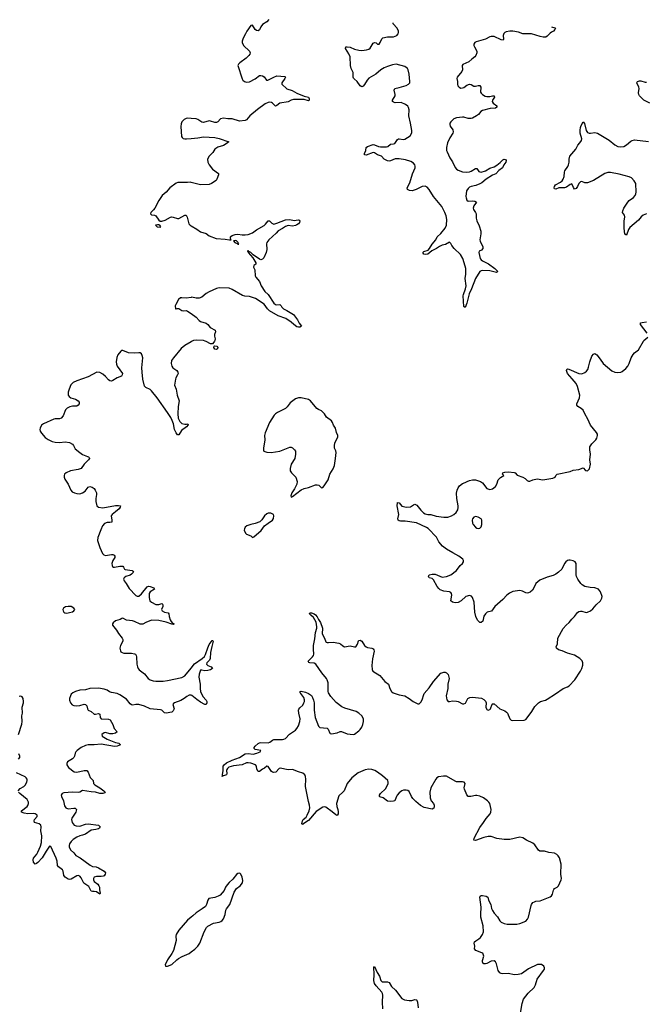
# Model space of a CAD drawing. Header units: inches. Extents: x 1552086 to 1694788, y 812325 to 917226.
# Tile 108 of 109: x 1677616 to 1686312, y 900781 to 914469. Entities that reach past the tile are written whole.
import ezdxf

# ---------------------------------------------------------------- set-up
doc = ezdxf.new("R2010")
doc.units = ezdxf.units.IN
doc.header["$MEASUREMENT"] = 0
for name, color, linetype in [('B6970', 7, 'Continuous'), ('B6971', 7, 'Continuous'), ('B6980', 7, 'Continuous'), ('B6981', 7, 'Continuous')]:
    doc.layers.add(name, color=color, linetype=linetype)

msp = doc.modelspace()

# ---------------------------------------------------------------- linework, layer by layer
at = {"layer": 'B6970', "color": 6}
for points, elevation in [([(1680000, 909991), (1679910, 909938), (1679862, 909898), (1679752, 909768), (1679728, 909730), (1679722, 909690), (1679729, 909650), (1679744, 909630), (1679800, 909590), (1679816, 909570), (1679817, 909550), (1679810, 909530), (1679786, 909490), (1679780, 909470), (1679768, 909390), (1679790, 909330), (1679805, 909250), (1679833, 909170), (1679819, 909090), (1679815, 908990), (1679821, 908930), (1679842, 908882), (1679870, 908855), (1679910, 908845), (1679935, 908845), (1679951, 908850), (1679956, 908836), (1679934, 908810), (1679863, 908757), (1679830, 908697), (1679810, 908699), (1679790, 908726), (1679770, 908772), (1679755, 908850), (1679737, 908897), (1679717, 908937), (1679670, 909007), (1679525, 909210), (1679448, 909308), (1679428, 909328), (1679370, 909356), (1679350, 909376), (1679329, 909470), (1679317, 909570), (1679316, 909630), (1679326, 909766), (1679320, 909800), (1679310, 909822), (1679290, 909836), (1679270, 909838), (1679210, 909832), (1679130, 909837), (1679050, 909872), (1679030, 909868), (1679020, 909860), (1678982, 909810), (1678967, 909773), (1678958, 909710), (1678961, 909681), (1678972, 909652), (1679045, 909550), (1679042, 909530), (1679029, 909511), (1678970, 909489), (1678910, 909452), (1678890, 909445), (1678870, 909446), (1678850, 909460), (1678809, 909510), (1678770, 909543), (1678730, 909564), (1678690, 909568), (1678570, 909503), (1678412, 909450), (1678357, 909423), (1678329, 909391), (1678303, 909330), (1678292, 909290), (1678292, 909250), (1678302, 909230), (1678328, 909210), (1678390, 909192), (1678427, 909170), (1678442, 909150), (1678442, 909130), (1678430, 909109), (1678410, 909094), (1678350, 909096), (1678313, 909087), (1678278, 909070), (1678255, 909045), (1678220, 908960), (1678192, 908928), (1678170, 908919), (1678110, 908920), (1678090, 908915), (1677948, 908852), (1677919, 908830), (1677899, 908790), (1677897, 908770), (1677902, 908750), (1677920, 908720), (1677970, 908662), (1678011, 908631), (1678067, 908607), (1678110, 908595), (1678170, 908592), (1678250, 908601), (1678310, 908590), (1678349, 908569), (1678365, 908550), (1678385, 908505), (1678450, 908450), (1678490, 908424), (1678558, 908398), (1678574, 908390), (1678580, 908380), (1678586, 908370), (1678573, 908350), (1678513, 908290), (1678469, 908231), (1678430, 908214), (1678324, 908196), (1678264, 908170), (1678239, 908150), (1678232, 908130), (1678234, 908110), (1678243, 908083), (1678288, 908010), (1678327, 907927), (1678346, 907906), (1678376, 907890), (1678410, 907881), (1678450, 907878), (1678490, 907889), (1678527, 907913), (1678570, 907969), (1678590, 907977), (1678625, 907970), (1678650, 907952), (1678667, 907930), (1678682, 907890), (1678685, 907870), (1678673, 907810), (1678674, 907770), (1678690, 907710), (1678710, 907690), (1678770, 907681), (1678950, 907715), (1678990, 907716), (1679018, 907710), (1679013, 907690), (1678997, 907670), (1678950, 907626), (1678901, 907590), (1678886, 907570), (1678898, 907510), (1678895, 907485), (1678870, 907479), (1678830, 907479), (1678795, 907465), (1678766, 907430), (1678742, 907378), (1678704, 907270), (1678699, 907230), (1678732, 907130), (1678767, 907047), (1678787, 907027), (1678810, 907020), (1678890, 907034), (1678910, 907034), (1678930, 907023), (1678940, 907010), (1678938, 906990), (1678910, 906950), (1678899, 906910), (1678902, 906882), (1678908, 906868), (1678920, 906860), (1678936, 906856), (1679010, 906871), (1679050, 906871), (1679060, 906860), (1679071, 906831), (1679084, 906824), (1679181, 906810), (1679190, 906804), (1679197, 906790), (1679170, 906761), (1679150, 906748), (1679090, 906726), (1679069, 906710), (1679060, 906690), (1679067, 906670), (1679097, 906630), (1679139, 906559), (1679230, 906465), (1679250, 906453), (1679270, 906454), (1679310, 906486), (1679390, 906585), (1679407, 906593), (1679431, 906591), (1679479, 906570), (1679488, 906550), (1679430, 906513), (1679418, 906490), (1679415, 906435), (1679426, 906390), (1679450, 906370), (1679510, 906341), (1679550, 906339), (1679590, 906351), (1679602, 906342), (1679608, 906330), (1679605, 906310), (1679589, 906270), (1679598, 906250), (1679630, 906231), (1679681, 906221), (1679689, 906209), (1679692, 906170), (1679706, 906126), (1679721, 906101), (1679741, 906081), (1679763, 906070), (1679750, 906061), (1679730, 906064), (1679654, 906094), (1679550, 906118), (1679450, 906119), (1679370, 906089), (1679330, 906066), (1679290, 906064), (1679210, 906102), (1679185, 906110), (1679102, 906122), (1679050, 906148), (1679034, 906146), (1679011, 906130), (1678949, 906111), (1678917, 906083), (1678908, 906070), (1678908, 906050), (1678962, 905982), (1678990, 905935), (1679040, 905870), (1679050, 905850), (1679049, 905830), (1679019, 905770), (1679007, 905730), (1679015, 905695), (1679023, 905683), (1679039, 905670), (1679063, 905663), (1679170, 905662), (1679210, 905655), (1679227, 905647), (1679237, 905630), (1679240, 905610), (1679242, 905510), (1679252, 905470), (1679263, 905450), (1679279, 905430), (1679350, 905375), (1679403, 905310), (1679428, 905290), (1679470, 905276), (1679510, 905271), (1679612, 905272), (1679670, 905281), (1679870, 905326), (1679910, 905346), (1680000, 905454)], 800), ([(1680000, 905077), (1679990, 905080), (1679970, 905078), (1679938, 905062), (1679900, 905030), (1679857, 905003), (1679768, 904972), (1679756, 904964), (1679747, 904950), (1679765, 904890), (1679750, 904859), (1679730, 904842), (1679650, 904828), (1679630, 904834), (1679590, 904868), (1679574, 904874), (1679430, 904889), (1679350, 904924), (1679270, 904947), (1679230, 904948), (1679190, 904941), (1679170, 904943), (1679150, 904957), (1679102, 905022), (1679010, 905083), (1678970, 905100), (1678890, 905116), (1678866, 905126), (1678830, 905150), (1678790, 905163), (1678710, 905176), (1678590, 905173), (1678530, 905152), (1678450, 905148), (1678392, 905130), (1678354, 905110), (1678333, 905090), (1678320, 905070), (1678308, 905030), (1678309, 905010), (1678323, 904970), (1678345, 904945), (1678370, 904935), (1678410, 904931), (1678450, 904935), (1678510, 904951), (1678530, 904947), (1678547, 904930), (1678557, 904890), (1678570, 904870), (1678610, 904850), (1678650, 904813), (1678670, 904812), (1678710, 904823), (1678730, 904812), (1678735, 904770), (1678748, 904748), (1678850, 904744), (1678874, 904734), (1678911, 904670), (1678930, 904617), (1678971, 904570), (1678950, 904550), (1678910, 904541), (1678870, 904543), (1678810, 904557), (1678790, 904554), (1678760, 904530), (1678764, 904510), (1678830, 904465), (1678950, 904420), (1678993, 904410), (1679018, 904390), (1678971, 904369), (1678935, 904365), (1678750, 904396), (1678650, 904387), (1678570, 904388), (1678530, 904379), (1678470, 904350), (1678414, 904310), (1678398, 904290), (1678388, 904270), (1678378, 904230), (1678368, 904210), (1678348, 904192), (1678279, 904150), (1678270, 904130), (1678270, 904110), (1678293, 904073), (1678373, 904013), (1678410, 904008), (1678510, 904030), (1678550, 904029), (1678569, 904009), (1678596, 903936), (1678636, 903890), (1678644, 903850), (1678660, 903830), (1678728, 903790), (1678784, 903750), (1678804, 903730), (1678798, 903722), (1678774, 903710), (1678731, 903709), (1678670, 903732), (1678610, 903734), (1678550, 903746), (1678490, 903751), (1678450, 903730), (1678430, 903724), (1678350, 903730), (1678230, 903720), (1678205, 903710), (1678193, 903690), (1678196, 903670), (1678224, 903610), (1678240, 903540), (1678258, 903510), (1678290, 903496), (1678369, 903509), (1678388, 903508), (1678406, 903490), (1678397, 903450), (1678341, 903370), (1678337, 903350), (1678346, 903310), (1678373, 903273), (1678400, 903260), (1678450, 903259), (1678530, 903287), (1678570, 903291), (1678710, 903270), (1678736, 903250), (1678724, 903230), (1678710, 903222), (1678675, 903210), (1678610, 903201), (1678530, 903145), (1678490, 903130), (1678450, 903123), (1678410, 903105), (1678359, 903070), (1678330, 903043), (1678308, 903012), (1678302, 902990), (1678303, 902970), (1678322, 902930), (1678367, 902887), (1678397, 902850), (1678456, 902816), (1678595, 902715), (1678630, 902698), (1678680, 902690), (1678710, 902678), (1678791, 902631), (1678807, 902610), (1678805, 902590), (1678790, 902568), (1678778, 902562), (1678750, 902557), (1678682, 902558), (1678653, 902547), (1678641, 902530), (1678641, 902510), (1678652, 902490), (1678701, 902450), (1678717, 902430), (1678724, 902410), (1678725, 902370), (1678733, 902327), (1678730, 902310), (1678682, 902342), (1678650, 902349), (1678627, 902347), (1678610, 902355), (1678578, 902418), (1678507, 902467), (1678470, 902539), (1678450, 902564), (1678430, 902572), (1678410, 902569), (1678330, 902522), (1678310, 902517), (1678290, 902522), (1678247, 902547), (1678229, 902570), (1678218, 902630), (1678209, 902650), (1678155, 902690), (1678140, 902710), (1678136, 902770), (1678124, 902810), (1678050, 902973), (1678030, 902977), (1677984, 902910), (1677930, 902815), (1677870, 902753), (1677850, 902737), (1677830, 902731), (1677810, 902756), (1677802, 902790), (1677806, 902810), (1677852, 902868), (1677866, 902894), (1677903, 902977), (1677918, 903030), (1677924, 903124), (1677909, 903190), (1677916, 903250), (1677910, 903270), (1677887, 903290), (1677820, 903310), (1677815, 903330), (1677823, 903350), (1677858, 903390), (1677857, 903410), (1677832, 903430), (1677810, 903433), (1677730, 903427), (1677676, 903436), (1677641, 903450), (1677642, 903470), (1677718, 903530), (1677730, 903545), (1677739, 903570), (1677739, 903590), (1677719, 903630), (1677617, 903710), (1677598, 903730)], 800), ([(1677601, 904530), (1677644, 904676), (1677649, 904710), (1677647, 904790), (1677654, 904830), (1677649, 904910), (1677667, 904970), (1677669, 904990), (1677663, 905030), (1677650, 905056), (1677630, 905066), (1677610, 905062)], 800), ([(1677599, 904190), (1677619, 904210), (1677619, 904230), (1677603, 904263)], 800), ([(1677596, 903750), (1677621, 903779), (1677673, 903810), (1677692, 903828), (1677717, 903870), (1677721, 903890), (1677718, 903910), (1677707, 903930), (1677690, 903945), (1677570, 904000)], 800), ([(1680000, 901991), (1679948, 901950), (1679828, 901812), (1679789, 901750), (1679785, 901730), (1679789, 901669), (1679753, 901527), (1679733, 901487), (1679670, 901398), (1679636, 901330), (1679645, 901310), (1679670, 901309), (1679730, 901335), (1679799, 901401), (1679822, 901418), (1679874, 901446), (1679970, 901488), (1680000, 901511)], 900)]:
    msp.add_lwpolyline(points, dxfattribs=dict(at, elevation=elevation))
at = {"layer": 'B6970', "color": 6, "elevation": 800}
msp.add_lwpolyline([(1678290, 906313), (1678255, 906305), (1678223, 906290), (1678215, 906270), (1678219, 906250), (1678230, 906231), (1678242, 906222), (1678270, 906219), (1678310, 906228), (1678350, 906239), (1678369, 906250), (1678381, 906270), (1678369, 906290), (1678330, 906311)], close=True, dxfattribs=at)
at = {"layer": 'B6971', "color": 6, "elevation": 800}
for points in [[(1680000, 913097), (1679950, 913101), (1679930, 913096), (1679901, 913079), (1679872, 913048), (1679860, 913020), (1679854, 912986), (1679867, 912847), (1679875, 912830), (1679890, 912819), (1679910, 912813), (1679933, 912813), (1680000, 912819)], [(1680000, 912207), (1679990, 912210), (1679950, 912204), (1679814, 912206), (1679790, 912196), (1679702, 912130), (1679651, 912069), (1679595, 912025), (1679550, 911957), (1679493, 911847), (1679476, 911824), (1679440, 911790), (1679434, 911770), (1679450, 911756), (1679490, 911749), (1679510, 911740), (1679550, 911683), (1679570, 911670), (1679590, 911667), (1679637, 911683), (1679710, 911723), (1679727, 911727), (1679750, 911725), (1679810, 911704), (1679830, 911704), (1679910, 911753), (1679929, 911749), (1679944, 911724), (1679968, 911630), (1679985, 911610), (1680000, 911601)], [(1680000, 910608), (1679930, 910598), (1679870, 910604), (1679850, 910600), (1679823, 910577), (1679785, 910510), (1679778, 910490), (1679782, 910450), (1679790, 910447), (1679805, 910455), (1679827, 910453), (1679870, 910426), (1679890, 910423), (1679930, 910427), (1679950, 910417), (1680000, 910382)]]:
    msp.add_lwpolyline(points, dxfattribs=at)
msp.add_lwpolyline([(1679530, 911618), (1679503, 911610), (1679526, 911590), (1679570, 911586), (1679580, 911590), (1679564, 911610), (1679550, 911616)], close=True, dxfattribs=at)
at = {"layer": 'B6980', "color": 6}
for points, elevation in [([(1680014, 910000), (1680000, 909991)], 800), ([(1680323, 910000), (1680315, 909985), (1680297, 909963), (1680270, 909964), (1680210, 909995), (1680195, 910000)], 800), ([(1684573, 900630), (1684600, 900790), (1684620, 900850), (1684684, 900936), (1684767, 901013), (1684785, 901050), (1684808, 901132), (1684895, 901250), (1684909, 901270), (1684913, 901290), (1684903, 901310), (1684870, 901332), (1684836, 901336), (1684812, 901332), (1684690, 901273), (1684590, 901205), (1684547, 901193), (1684490, 901191), (1684410, 901207), (1684330, 901204), (1684310, 901207), (1684290, 901218), (1684269, 901249), (1684245, 901345), (1684230, 901373), (1684210, 901387), (1684170, 901382), (1684110, 901349), (1684090, 901343), (1684070, 901344), (1684059, 901350), (1684047, 901370), (1684049, 901390), (1684066, 901450), (1684060, 901480), (1684053, 901490), (1684038, 901498), (1683955, 901530), (1683938, 901550), (1683941, 901590), (1683934, 901630), (1683938, 901650), (1683955, 901665), (1684000, 901690), (1684022, 901710), (1684050, 901750), (1684064, 901790), (1684058, 901870), (1684026, 901990), (1684024, 902036), (1684033, 902130), (1684010, 902270), (1684016, 902284), (1684030, 902294), (1684050, 902295), (1684102, 902282), (1684122, 902270), (1684134, 902230), (1684163, 902170), (1684174, 902114), (1684186, 902086), (1684210, 902050), (1684258, 901998), (1684290, 901943), (1684310, 901921), (1684350, 901902), (1684390, 901895), (1684526, 901894), (1684570, 901904), (1684650, 901938), (1684676, 901964), (1684688, 901992), (1684726, 902154), (1684732, 902170), (1684750, 902194), (1684770, 902207), (1684790, 902214), (1684850, 902219), (1684990, 902275), (1685010, 902290), (1685023, 902310), (1685034, 902366), (1685041, 902379), (1685051, 902390), (1685089, 902411), (1685108, 902430), (1685143, 902510), (1685146, 902530), (1685139, 902590), (1685142, 902730), (1685119, 902819), (1685103, 902843), (1685083, 902863), (1685050, 902880), (1684970, 902893), (1684910, 902908), (1684848, 902908), (1684830, 902924), (1684777, 902997), (1684750, 903023), (1684662, 903062), (1684610, 903097), (1684570, 903102), (1684430, 903074), (1684350, 903071), (1684250, 903085), (1684170, 903112), (1684130, 903113), (1684070, 903101), (1683950, 903058), (1683930, 903064), (1683935, 903090), (1684010, 903239), (1684065, 903310), (1684098, 903362), (1684155, 903430), (1684166, 903450), (1684172, 903490), (1684152, 903570), (1684139, 903590), (1684117, 903610), (1684061, 903650), (1684010, 903675), (1683970, 903683), (1683950, 903683), (1683889, 903669), (1683850, 903670), (1683832, 903692), (1683798, 903770), (1683796, 903790), (1683807, 903850), (1683793, 903870), (1683770, 903875), (1683690, 903875), (1683670, 903881), (1683550, 903952), (1683506, 903954), (1683439, 903941), (1683416, 903930), (1683399, 903910), (1683330, 903792), (1683316, 903730), (1683320, 903650), (1683334, 903610), (1683366, 903570), (1683377, 903550), (1683377, 903530), (1683371, 903509), (1683350, 903493), (1683238, 903518), (1683186, 903546), (1683122, 903602), (1683083, 903643), (1683064, 903670), (1683030, 903738), (1683010, 903753), (1682990, 903759), (1682950, 903758), (1682930, 903749), (1682890, 903719), (1682863, 903690), (1682852, 903670), (1682837, 903623), (1682829, 903611), (1682814, 903606), (1682770, 903602), (1682730, 903607), (1682670, 903649), (1682624, 903664), (1682617, 903670), (1682619, 903690), (1682630, 903710), (1682702, 903778), (1682730, 903825), (1682739, 903850), (1682740, 903870), (1682733, 903890), (1682657, 903957), (1682589, 904010), (1682554, 904030), (1682510, 904044), (1682470, 904050), (1682418, 904042), (1682322, 903998), (1682233, 903930), (1682167, 903850), (1682126, 903750), (1682110, 903730), (1682050, 903680), (1682019, 903570), (1682023, 903530), (1682038, 903490), (1682045, 903455), (1682042, 903430), (1682030, 903407), (1682010, 903413), (1681958, 903458), (1681870, 903520), (1681850, 903525), (1681830, 903523), (1681738, 903462), (1681630, 903335), (1681554, 903286), (1681550, 903280), (1681543, 903283), (1681540, 903290), (1681545, 903330), (1681558, 903350), (1681596, 903384), (1681612, 903408), (1681639, 903470), (1681649, 903510), (1681645, 903550), (1681630, 903602), (1681588, 903808), (1681592, 903912), (1681589, 903949), (1681578, 903970), (1681553, 903993), (1681490, 904012), (1681410, 904043), (1681350, 904041), (1681238, 904062), (1681222, 904058), (1681175, 904010), (1681144, 904004), (1681129, 904009), (1681118, 904018), (1681070, 904088), (1681050, 904090), (1681018, 904062), (1680990, 904048), (1680950, 904017), (1680930, 904019), (1680911, 904050), (1680907, 904090), (1680893, 904110), (1680830, 904131), (1680790, 904138), (1680770, 904136), (1680710, 904112), (1680590, 904098), (1680524, 904076), (1680503, 904057), (1680495, 904045), (1680492, 904030), (1680496, 903990), (1680489, 903971), (1680450, 903955), (1680443, 903957), (1680430, 903948), (1680437, 903963), (1680434, 903970), (1680443, 904030), (1680445, 904090), (1680457, 904110), (1680490, 904136), (1680570, 904175), (1680670, 904212), (1680750, 904261), (1680790, 904267), (1680861, 904259), (1680912, 904270), (1680961, 904290), (1680969, 904310), (1680890, 904325), (1680877, 904337), (1680874, 904350), (1680888, 904370), (1680932, 904408), (1680950, 904416), (1680970, 904418), (1681070, 904416), (1681095, 904425), (1681128, 904452), (1681150, 904460), (1681270, 904463), (1681290, 904467), (1681310, 904477), (1681365, 904535), (1681450, 904594), (1681470, 904615), (1681493, 904650), (1681512, 904710), (1681515, 904750), (1681494, 904830), (1681492, 904868), (1681496, 904884), (1681510, 904904), (1681550, 904938), (1681568, 904970), (1681574, 904990), (1681574, 905014), (1681564, 905044), (1681523, 905103), (1681515, 905110), (1681515, 905130), (1681527, 905133), (1681590, 905120), (1681630, 905102), (1681670, 905072), (1681685, 905045), (1681700, 905010), (1681710, 904970), (1681708, 904868), (1681724, 904770), (1681770, 904649), (1681787, 904627), (1681890, 904618), (1681905, 904605), (1681925, 904550), (1681930, 904544), (1681950, 904539), (1682030, 904555), (1682070, 904571), (1682090, 904572), (1682170, 904539), (1682250, 904530), (1682270, 904538), (1682330, 904582), (1682350, 904603), (1682370, 904634), (1682387, 904670), (1682396, 904710), (1682393, 904750), (1682371, 904790), (1682330, 904828), (1682291, 904851), (1682136, 904896), (1682094, 904914), (1682017, 904977), (1681940, 905060), (1681909, 905109), (1681904, 905130), (1681906, 905194), (1681902, 905250), (1681891, 905290), (1681879, 905310), (1681814, 905390), (1681731, 905510), (1681710, 905522), (1681650, 905526), (1681633, 905533), (1681627, 905550), (1681687, 905610), (1681700, 905630), (1681704, 905650), (1681698, 905718), (1681701, 905770), (1681720, 905860), (1681726, 905950), (1681746, 906010), (1681748, 906030), (1681735, 906095), (1681698, 906158), (1681661, 906190), (1681645, 906210), (1681650, 906225), (1681670, 906223), (1681710, 906210), (1681730, 906194), (1681750, 906168), (1681768, 906128), (1681798, 906090), (1681825, 906010), (1681820, 905930), (1681851, 905870), (1681870, 905822), (1681877, 905817), (1681890, 905810), (1681910, 905809), (1681973, 905813), (1682050, 905799), (1682074, 905790), (1682110, 905762), (1682130, 905752), (1682210, 905764), (1682270, 905748), (1682290, 905752), (1682310, 905786), (1682326, 905834), (1682330, 905840), (1682350, 905845), (1682370, 905829), (1682410, 905769), (1682432, 905752), (1682450, 905742), (1682511, 905731), (1682530, 905723), (1682541, 905710), (1682544, 905690), (1682518, 905582), (1682509, 905490), (1682514, 905434), (1682524, 905410), (1682621, 905350), (1682690, 905270), (1682744, 905230), (1682759, 905170), (1682785, 905130), (1682809, 905110), (1682890, 905085), (1682970, 905067), (1683031, 905031), (1683085, 904990), (1683150, 904957), (1683170, 904960), (1683190, 904979), (1683210, 905013), (1683232, 905088), (1683239, 905101), (1683310, 905180), (1683369, 905270), (1683470, 905383), (1683510, 905400), (1683530, 905398), (1683550, 905388), (1683570, 905365), (1683587, 905310), (1683566, 905230), (1683566, 905170), (1683546, 905070), (1683554, 905014), (1683570, 904990), (1683590, 904989), (1683630, 904999), (1683690, 904996), (1683710, 904990), (1683770, 904957), (1683790, 904956), (1683811, 904969), (1683847, 905033), (1683872, 905048), (1683910, 905051), (1684035, 905035), (1684070, 905018), (1684093, 904993), (1684100, 904970), (1684097, 904910), (1684103, 904890), (1684110, 904880), (1684129, 904870), (1684150, 904877), (1684160, 904890), (1684185, 904955), (1684190, 904959), (1684210, 904956), (1684290, 904887), (1684359, 904859), (1684384, 904844), (1684395, 904830), (1684427, 904750), (1684450, 904732), (1684470, 904728), (1684630, 904730), (1684650, 904742), (1684670, 904762), (1684735, 904850), (1684777, 904923), (1684827, 904973), (1684854, 904990), (1684923, 905010), (1684950, 905023), (1685065, 905095), (1685170, 905169), (1685230, 905193), (1685253, 905207), (1685334, 905290), (1685410, 905410), (1685431, 905450), (1685444, 905496), (1685445, 905530), (1685434, 905554), (1685400, 905590), (1685330, 905634), (1685230, 905661), (1685155, 905695), (1685106, 905710), (1685076, 905730), (1685075, 905750), (1685093, 905790), (1685097, 905870), (1685170, 906005), (1685210, 906051), (1685254, 906090), (1685290, 906137), (1685327, 906170), (1685372, 906228), (1685390, 906242), (1685410, 906247), (1685430, 906246), (1685489, 906229), (1685510, 906230), (1685550, 906249), (1685581, 906279), (1685630, 906336), (1685690, 906389), (1685710, 906426), (1685712, 906450), (1685690, 906516), (1685664, 906550), (1685611, 906569), (1685547, 906573), (1685470, 906590), (1685434, 906610), (1685416, 906630), (1685375, 906690), (1685357, 906730), (1685352, 906752), (1685353, 906893), (1685350, 906910), (1685338, 906930), (1685310, 906945), (1685270, 906954), (1685250, 906955), (1685230, 906949), (1685207, 906933), (1685191, 906910), (1685150, 906830), (1685107, 906790), (1685070, 906762), (1685030, 906741), (1684950, 906721), (1684845, 906675), (1684792, 906630), (1684765, 906570), (1684742, 906538), (1684710, 906510), (1684690, 906500), (1684670, 906498), (1684650, 906502), (1684605, 906525), (1684570, 906532), (1684470, 906518), (1684423, 906497), (1684386, 906470), (1684332, 906410), (1684221, 906310), (1684175, 906245), (1684113, 906230), (1684090, 906211), (1684070, 906175), (1684054, 906106), (1684030, 906087), (1684010, 906089), (1683981, 906121), (1683958, 906170), (1683943, 906230), (1683933, 906370), (1683910, 906437), (1683895, 906455), (1683870, 906462), (1683819, 906450), (1683752, 906390), (1683713, 906367), (1683670, 906361), (1683631, 906370), (1683610, 906390), (1683623, 906470), (1683619, 906490), (1683610, 906506), (1683590, 906516), (1683510, 906522), (1683462, 906542), (1683440, 906560), (1683417, 906590), (1683370, 906683), (1683350, 906699), (1683310, 906710), (1683299, 906730), (1683310, 906751), (1683350, 906762), (1683390, 906759), (1683490, 906721), (1683550, 906729), (1683610, 906749), (1683688, 906812), (1683741, 906879), (1683772, 906910), (1683783, 906930), (1683786, 906950), (1683778, 906970), (1683721, 907010), (1683635, 907055), (1683550, 907108), (1683494, 907150), (1683440, 907210), (1683410, 907274), (1683293, 907393), (1683270, 907410), (1683130, 907472), (1682976, 907496), (1682910, 907496), (1682890, 907501), (1682876, 907510), (1682874, 907530), (1682888, 907590), (1682865, 907710), (1682868, 907752), (1682870, 907756), (1682890, 907751), (1682928, 907708), (1682950, 907699), (1682990, 907691), (1683050, 907696), (1683090, 907726), (1683110, 907732), (1683138, 907718), (1683190, 907650), (1683230, 907612), (1683250, 907599), (1683289, 907589), (1683330, 907588), (1683405, 907565), (1683510, 907551), (1683568, 907552), (1683618, 907570), (1683650, 907589), (1683682, 907618), (1683705, 907655), (1683712, 907688), (1683712, 907710), (1683692, 907812), (1683688, 907888), (1683696, 907930), (1683710, 907962), (1683730, 907988), (1683770, 908022), (1683810, 908035), (1683834, 908050), (1683870, 908063), (1683910, 908071), (1683950, 908071), (1684023, 908050), (1684051, 908030), (1684110, 907951), (1684150, 907937), (1684190, 907946), (1684230, 907980), (1684249, 908011), (1684267, 908073), (1684298, 908102), (1684346, 908130), (1684325, 908150), (1684331, 908170), (1684361, 908179), (1684410, 908183), (1684490, 908176), (1684502, 908170), (1684530, 908137), (1684611, 908111), (1684644, 908090), (1684670, 908064), (1684690, 908052), (1684707, 908053), (1684748, 908072), (1684810, 908084), (1684890, 908074), (1685025, 908095), (1685059, 908110), (1685070, 908131), (1685088, 908152), (1685270, 908189), (1685310, 908208), (1685390, 908214), (1685450, 908238), (1685483, 908203), (1685510, 908196), (1685535, 908225), (1685550, 908290), (1685543, 908350), (1685549, 908430), (1685539, 908490), (1685542, 908530), (1685567, 908573), (1685624, 908630), (1685637, 908650), (1685648, 908688), (1685647, 908707), (1685635, 908730), (1685549, 908830), (1685513, 908913), (1685470, 908987), (1685450, 909039), (1685423, 909063), (1685375, 909090), (1685361, 909110), (1685359, 909130), (1685397, 909210), (1685403, 909250), (1685368, 909370), (1685349, 909410), (1685297, 909477), (1685229, 909549), (1685216, 909590), (1685225, 909615), (1685230, 909617), (1685250, 909611), (1685390, 909548), (1685430, 909547), (1685470, 909564), (1685496, 909584), (1685513, 909607), (1685524, 909636), (1685541, 909710), (1685570, 909789), (1685590, 909821), (1685610, 909829), (1685637, 909810), (1685685, 909750), (1685725, 909690), (1685847, 909587), (1685889, 909569), (1685930, 909564), (1685970, 909569), (1685990, 909580), (1686040, 909620), (1686068, 909652), (1686090, 909690), (1686116, 909770), (1686144, 909816), (1686163, 909837), (1686219, 909881), (1686286, 910000)], 800), ([(1680000, 905454), (1680048, 905512), (1680152, 905588), (1680183, 905617), (1680198, 905642), (1680230, 905738), (1680250, 905783), (1680290, 905839), (1680299, 905839), (1680305, 905830), (1680285, 905755), (1680270, 905670), (1680264, 905590), (1680253, 905567), (1680219, 905530), (1680215, 905510), (1680230, 905491), (1680279, 905470), (1680296, 905450), (1680270, 905430), (1680230, 905419), (1680190, 905417), (1680150, 905428), (1680130, 905428), (1680112, 905372), (1680105, 905330), (1680124, 905230), (1680123, 905170), (1680130, 905131), (1680161, 905061), (1680210, 905008), (1680218, 904990), (1680219, 904970), (1680210, 904950), (1680190, 904950), (1680130, 904982), (1680078, 905018), (1680010, 905075), (1680000, 905077)], 800), ([(1680000, 901511), (1680050, 901549), (1680090, 901588), (1680118, 901630), (1680179, 901790), (1680211, 901849), (1680233, 901867), (1680310, 901909), (1680390, 901924), (1680410, 901933), (1680430, 901948), (1680448, 901970), (1680473, 902030), (1680482, 902090), (1680491, 902110), (1680536, 902170), (1680599, 902341), (1680630, 902391), (1680683, 902430), (1680712, 902470), (1680717, 902503), (1680710, 902549), (1680690, 902589), (1680679, 902599), (1680670, 902604), (1680650, 902601), (1680630, 902584), (1680581, 902519), (1680528, 902472), (1680500, 902440), (1680478, 902410), (1680459, 902361), (1680402, 902298), (1680377, 902283), (1680330, 902266), (1680247, 902253), (1680230, 902229), (1680213, 902170), (1680198, 902142), (1680154, 902106), (1680070, 902054), (1680025, 902010), (1680000, 901991)], 900), ([(1682664, 900716), (1682659, 900810), (1682663, 900910), (1682661, 900930), (1682649, 900950), (1682570, 901036), (1682547, 901070), (1682539, 901110), (1682545, 901190), (1682540, 901300), (1682550, 901308), (1682584, 901224), (1682619, 901170), (1682635, 901110), (1682654, 901094), (1682671, 901091), (1682730, 901092), (1682750, 901083), (1682785, 901030), (1682839, 900979), (1682930, 900862), (1682964, 900844), (1683030, 900832), (1683065, 900835), (1683110, 900849), (1683130, 900844), (1683136, 900836), (1683145, 900810), (1683156, 900730)], 800)]:
    msp.add_lwpolyline(points, dxfattribs=dict(at, elevation=elevation))
for points, elevation in [([(1680350, 909884), (1680330, 909890), (1680314, 909910), (1680317, 909930), (1680324, 909936), (1680358, 909930), (1680368, 909910), (1680367, 909893)], 800), ([(1681530, 909214), (1681490, 909212), (1681450, 909198), (1681376, 909144), (1681335, 909085), (1681310, 909062), (1681198, 909010), (1681170, 908990), (1681152, 908970), (1681090, 908870), (1681027, 908727), (1681020, 908690), (1681022, 908630), (1681003, 908510), (1681005, 908485), (1681011, 908470), (1681050, 908457), (1681110, 908450), (1681232, 908472), (1681370, 908525), (1681390, 908524), (1681410, 908516), (1681435, 908490), (1681448, 908470), (1681450, 908430), (1681440, 908370), (1681390, 908290), (1681374, 908230), (1681378, 908198), (1681394, 908170), (1681456, 908110), (1681474, 908050), (1681467, 908010), (1681435, 907945), (1681400, 907890), (1681384, 907850), (1681390, 907832), (1681410, 907839), (1681529, 907931), (1681570, 907950), (1681630, 907964), (1681730, 908002), (1681750, 908003), (1681776, 907996), (1681810, 907961), (1681830, 907967), (1681850, 907987), (1681905, 908070), (1681925, 908150), (1681973, 908227), (1681990, 908270), (1682008, 908370), (1682014, 908450), (1682010, 908475), (1681993, 908513), (1681991, 908551), (1681998, 908582), (1682040, 908670), (1682039, 908690), (1682022, 908730), (1682008, 908788), (1681976, 908830), (1681963, 908870), (1681951, 908891), (1681882, 908942), (1681852, 908990), (1681830, 909014), (1681810, 909030), (1681768, 909048), (1681745, 909065), (1681660, 909170), (1681629, 909190)], 900), ([(1681106, 907610), (1681070, 907609), (1681050, 907601), (1681017, 907570), (1680984, 907516), (1680954, 907486), (1680890, 907464), (1680830, 907453), (1680774, 907430), (1680750, 907414), (1680740, 907390), (1680738, 907370), (1680753, 907330), (1680770, 907315), (1680830, 907291), (1680850, 907271), (1680870, 907278), (1680972, 907368), (1681021, 907430), (1681070, 907471), (1681129, 907511), (1681144, 907536), (1681149, 907570), (1681144, 907590)], 900), ([(1683950, 907560), (1683930, 907554), (1683910, 907530), (1683907, 907513), (1683910, 907471), (1683920, 907450), (1683950, 907415), (1683970, 907402), (1683990, 907395), (1684010, 907398), (1684030, 907419), (1684038, 907450), (1684038, 907510), (1684032, 907530), (1683990, 907554)], 800)]:
    msp.add_lwpolyline(points, close=True, dxfattribs=dict(at, elevation=elevation))
at = {"layer": 'B6981', "color": 6, "elevation": 800}
for points in [[(1681079, 914469), (1681050, 914439), (1680990, 914402), (1680967, 914370), (1680951, 914329), (1680930, 914315), (1680910, 914318), (1680890, 914331), (1680850, 914394), (1680830, 914386), (1680773, 914310), (1680756, 914270), (1680722, 914210), (1680709, 914170), (1680710, 914150), (1680728, 914110), (1680811, 914030), (1680818, 914010), (1680814, 913990), (1680802, 913970), (1680766, 913934), (1680676, 913870), (1680656, 913850), (1680650, 913830), (1680708, 913648), (1680717, 913630), (1680742, 913610), (1680770, 913602), (1680810, 913607), (1680890, 913647), (1680950, 913691), (1680970, 913694), (1680990, 913688), (1681012, 913672), (1681046, 913630), (1681066, 913626), (1681150, 913670), (1681190, 913686), (1681300, 913680), (1681309, 913670), (1681302, 913650), (1681260, 913590), (1681258, 913570), (1681329, 913509), (1681404, 913484), (1681468, 913448), (1681570, 913406), (1681629, 913390), (1681641, 913370), (1681642, 913350), (1681630, 913341), (1681570, 913357), (1681490, 913361), (1681422, 913358), (1681391, 913349), (1681350, 913326), (1681230, 913310), (1681190, 913276), (1681170, 913268), (1681130, 913310), (1681117, 913317), (1681090, 913322), (1681070, 913319), (1681030, 913297), (1680920, 913220), (1680817, 913130), (1680770, 913076), (1680750, 913068), (1680670, 913058), (1680570, 913090), (1680510, 913091), (1680450, 913101), (1680409, 913091), (1680370, 913049), (1680350, 913038), (1680330, 913038), (1680270, 913060), (1680250, 913062), (1680170, 913039), (1680146, 913046), (1680090, 913083), (1680070, 913091), (1680000, 913097)], [(1685009, 914369), (1685056, 914356), (1685064, 914350), (1685057, 914330), (1685038, 914310), (1685010, 914297), (1684990, 914282), (1684950, 914239), (1684930, 914227), (1684893, 914227), (1684850, 914234), (1684730, 914270), (1684610, 914274), (1684550, 914293), (1684470, 914309), (1684429, 914311), (1684379, 914301), (1684358, 914290), (1684344, 914276), (1684337, 914250), (1684343, 914197), (1684336, 914184), (1684310, 914189), (1684210, 914234), (1684170, 914236), (1684150, 914231), (1684090, 914200), (1683960, 914160), (1683944, 914150), (1683931, 914129), (1683931, 914110), (1683937, 914090), (1683971, 914030), (1683972, 914010), (1683958, 913970), (1683944, 913950), (1683900, 913920), (1683859, 913881), (1683775, 913845), (1683765, 913830), (1683769, 913770), (1683760, 913750), (1683699, 913670), (1683693, 913650), (1683702, 913610), (1683700, 913570), (1683705, 913550), (1683724, 913530), (1683750, 913518), (1683770, 913519), (1683790, 913526), (1683830, 913559), (1683870, 913572), (1683890, 913569), (1683930, 913544), (1683950, 913544), (1683990, 913555), (1684013, 913553), (1684028, 913530), (1684023, 913463), (1684029, 913449), (1684050, 913429), (1684086, 913406), (1684110, 913400), (1684150, 913402), (1684190, 913410), (1684210, 913408), (1684218, 913390), (1684189, 913350), (1684184, 913330), (1684198, 913310), (1684248, 913270), (1684249, 913251), (1684230, 913237), (1684154, 913234), (1684050, 913206), (1684027, 913193), (1683992, 913150), (1683968, 913130), (1683910, 913098), (1683890, 913094), (1683850, 913096), (1683790, 913113), (1683770, 913115), (1683690, 913106), (1683652, 913090), (1683610, 913050), (1683597, 913030), (1683594, 913010), (1683600, 912990), (1683637, 912937), (1683641, 912910), (1683635, 912890), (1683596, 912824), (1683565, 912755), (1683551, 912690), (1683551, 912651), (1683556, 912630), (1683595, 912550), (1683632, 912492), (1683670, 912415), (1683689, 912389), (1683710, 912376), (1683770, 912355), (1683830, 912351), (1683870, 912354), (1683890, 912361), (1683950, 912400), (1683970, 912400), (1683987, 912370), (1683999, 912359), (1684012, 912352), (1684031, 912351), (1684090, 912368), (1684150, 912404), (1684210, 912425), (1684250, 912447), (1684297, 912483), (1684330, 912519), (1684350, 912529), (1684370, 912524), (1684380, 912510), (1684375, 912490), (1684348, 912452), (1684328, 912410), (1684276, 912370), (1684234, 912326), (1684190, 912305), (1684099, 912250), (1684039, 912201), (1684014, 912186), (1683956, 912164), (1683890, 912150), (1683870, 912141), (1683850, 912124), (1683829, 912090), (1683819, 912010), (1683820, 911990), (1683830, 911960), (1683850, 911947), (1683910, 911950), (1683945, 911945), (1683966, 911930), (1683930, 911879), (1683919, 911850), (1683922, 911830), (1683954, 911790), (1683961, 911770), (1683963, 911710), (1683970, 911673), (1684004, 911604), (1684024, 911530), (1684025, 911490), (1684012, 911410), (1684016, 911390), (1684052, 911310), (1684053, 911290), (1684034, 911266), (1684001, 911250), (1684000, 911230), (1684016, 911150), (1684029, 911130), (1684050, 911115), (1684133, 911073), (1684223, 911010), (1684261, 910970), (1684258, 910962), (1684244, 910956), (1684150, 910977), (1684050, 910984), (1684030, 910979), (1684010, 910969), (1683950, 910871), (1683895, 910725), (1683862, 910658), (1683830, 910526), (1683809, 910469), (1683790, 910482), (1683782, 910630), (1683785, 910650), (1683814, 910726), (1683820, 910770), (1683808, 910870), (1683819, 910930), (1683816, 911010), (1683810, 911043), (1683776, 911150), (1683743, 911203), (1683655, 911290), (1683623, 911330), (1683610, 911356), (1683590, 911374), (1683536, 911344), (1683488, 911332), (1683450, 911316), (1683410, 911289), (1683343, 911257), (1683290, 911208), (1683250, 911204), (1683236, 911210), (1683220, 911230), (1683236, 911244), (1683294, 911266), (1683314, 911286), (1683349, 911350), (1683399, 911410), (1683417, 911450), (1683470, 911495), (1683531, 911569), (1683551, 911610), (1683552, 911692), (1683542, 911742), (1683526, 911786), (1683482, 911870), (1683370, 912010), (1683310, 912106), (1683280, 912140), (1683250, 912153), (1683210, 912148), (1683127, 912110), (1683070, 912090), (1683034, 912094), (1683006, 912110), (1683003, 912130), (1683038, 912202), (1683075, 912325), (1683113, 912410), (1683115, 912430), (1683109, 912450), (1683090, 912474), (1683055, 912495), (1682979, 912519), (1682890, 912536), (1682834, 912534), (1682770, 912507), (1682750, 912503), (1682730, 912505), (1682684, 912530), (1682646, 912570), (1682590, 912591), (1682550, 912617), (1682530, 912620), (1682430, 912587), (1682407, 912590), (1682409, 912610), (1682429, 912650), (1682434, 912690), (1682452, 912708), (1682530, 912732), (1682550, 912730), (1682605, 912705), (1682630, 912700), (1682717, 912703), (1682732, 912708), (1682770, 912739), (1682810, 912741), (1682830, 912746), (1682870, 912804), (1682881, 912810), (1682890, 912814), (1682950, 912802), (1682970, 912808), (1683044, 912856), (1683065, 912895), (1683066, 912930), (1683050, 913030), (1683025, 913130), (1683030, 913214), (1683020, 913250), (1683010, 913267), (1682979, 913290), (1682917, 913317), (1682834, 913314), (1682810, 913321), (1682799, 913330), (1682800, 913350), (1682833, 913410), (1682835, 913430), (1682823, 913490), (1682829, 913511), (1682890, 913524), (1682990, 913554), (1683022, 913570), (1683037, 913590), (1683040, 913610), (1683028, 913710), (1683014, 913770), (1683005, 913790), (1682990, 913806), (1682970, 913817), (1682850, 913848), (1682798, 913842), (1682730, 913820), (1682682, 913798), (1682634, 913770), (1682567, 913713), (1682470, 913655), (1682448, 913630), (1682410, 913568), (1682390, 913545), (1682370, 913537), (1682350, 913549), (1682309, 913609), (1682265, 913645), (1682256, 913656), (1682252, 913670), (1682253, 913733), (1682225, 913790), (1682215, 913830), (1682208, 913950), (1682192, 913992), (1682145, 914070), (1682151, 914089), (1682170, 914093), (1682210, 914087), (1682270, 914059), (1682330, 914044), (1682370, 914040), (1682435, 914050), (1682470, 914061), (1682488, 914072), (1682530, 914141), (1682550, 914153), (1682570, 914145), (1682590, 914129), (1682611, 914129), (1682629, 914151), (1682650, 914204), (1682665, 914215), (1682730, 914230), (1682810, 914231), (1682858, 914250), (1682876, 914270), (1682881, 914290), (1682880, 914310), (1682865, 914350), (1682809, 914410), (1682807, 914425)], [(1686374, 913310), (1686290, 913349), (1686231, 913410), (1686221, 913430), (1686219, 913450), (1686228, 913510), (1686224, 913530), (1686194, 913590), (1686203, 913610), (1686230, 913619), (1686250, 913620), (1686310, 913599), (1686330, 913600)], [(1686330, 911771), (1686281, 911750), (1686256, 911730), (1686218, 911682), (1686099, 911581), (1686077, 911550), (1686050, 911475), (1686030, 911487), (1686018, 911570), (1686017, 911670), (1686029, 911730), (1686023, 911750), (1685997, 911790), (1685998, 911810), (1686015, 911850), (1686070, 911934), (1686090, 911956), (1686150, 911999), (1686170, 912024), (1686182, 912050), (1686185, 912070), (1686179, 912190), (1686159, 912230), (1686122, 912270), (1686090, 912284), (1685950, 912322), (1685830, 912343), (1685790, 912342), (1685750, 912329), (1685590, 912232), (1685510, 912202), (1685470, 912202), (1685430, 912219), (1685410, 912213), (1685390, 912190), (1685370, 912149), (1685350, 912120), (1685330, 912112), (1685314, 912134), (1685290, 912186), (1685270, 912177), (1685219, 912141), (1685190, 912130), (1685110, 912129), (1685070, 912113), (1685050, 912118), (1685046, 912130), (1685050, 912148), (1685066, 912174), (1685135, 912210), (1685156, 912230), (1685170, 912250), (1685185, 912290), (1685189, 912350), (1685194, 912366), (1685234, 912426), (1685247, 912453), (1685254, 912490), (1685252, 912530), (1685264, 912570), (1685346, 912670), (1685374, 912726), (1685403, 912757), (1685426, 912790), (1685428, 912812), (1685409, 912889), (1685406, 912934), (1685411, 912969), (1685422, 912998), (1685450, 913048), (1685467, 913027), (1685488, 912928), (1685510, 912902), (1685530, 912892), (1685550, 912892), (1685610, 912902), (1685650, 912891), (1685812, 912792), (1685890, 912727), (1685930, 912708), (1685970, 912702), (1686012, 912708), (1686052, 912728), (1686110, 912782), (1686130, 912791), (1686163, 912797), (1686355, 912775)], [(1680000, 912819), (1680092, 912828), (1680170, 912842), (1680330, 912830), (1680390, 912819), (1680525, 912770), (1680501, 912750), (1680450, 912721), (1680370, 912696), (1680341, 912679), (1680330, 912670), (1680299, 912621), (1680252, 912570), (1680228, 912530), (1680230, 912490), (1680250, 912452), (1680295, 912390), (1680381, 912330), (1680381, 912310), (1680358, 912250), (1680347, 912233), (1680282, 912190), (1680250, 912176), (1680130, 912175), (1680000, 912207)], [(1680000, 911601), (1680077, 911557), (1680130, 911520), (1680210, 911494), (1680250, 911465), (1680349, 911429), (1680470, 911419), (1680531, 911409), (1680555, 911410), (1680547, 911427), (1680545, 911450), (1680550, 911455), (1680570, 911470), (1680610, 911483), (1680650, 911489), (1680710, 911478), (1680750, 911478), (1680790, 911484), (1680850, 911507), (1680910, 911548), (1681014, 911606), (1681035, 911625), (1681070, 911673), (1681090, 911671), (1681120, 911640), (1681150, 911628), (1681190, 911639), (1681310, 911687), (1681370, 911689), (1681430, 911679), (1681488, 911688), (1681500, 911680), (1681510, 911670), (1681507, 911650), (1681491, 911630), (1681470, 911615), (1681450, 911606), (1681410, 911598), (1681350, 911606), (1681310, 911593), (1681270, 911564), (1681210, 911533), (1681181, 911499), (1681079, 911410), (1681050, 911370), (1681047, 911353), (1681052, 911272), (1681044, 911230), (1681010, 911158), (1680990, 911139), (1680970, 911132), (1680950, 911138), (1680861, 911201), (1680830, 911230), (1680810, 911243), (1680803, 911243), (1680801, 911250), (1680790, 911256), (1680776, 911250), (1680786, 911246), (1680790, 911235), (1680795, 911235), (1680794, 911230), (1680856, 911156), (1680900, 911090), (1680898, 911070), (1680869, 911050), (1680866, 911030), (1680883, 910990), (1680890, 910910), (1680900, 910890), (1680948, 910828), (1680971, 910770), (1681025, 910690), (1681070, 910650), (1681150, 910526), (1681171, 910510), (1681190, 910505), (1681230, 910507), (1681242, 910502), (1681251, 910491), (1681259, 910470), (1681284, 910450), (1681330, 910427), (1681420, 910370), (1681477, 910297), (1681501, 910250), (1681535, 910210), (1681510, 910192), (1681490, 910192), (1681470, 910199), (1681426, 910230), (1681390, 910265), (1681315, 910315), (1681210, 910352), (1681090, 910423), (1681059, 910450), (1681014, 910514), (1680893, 910593), (1680810, 910621), (1680746, 910626), (1680714, 910634), (1680570, 910717), (1680530, 910735), (1680390, 910742), (1680350, 910732), (1680250, 910685), (1680210, 910660), (1680150, 910612), (1680110, 910597), (1680070, 910595), (1680010, 910609), (1680000, 910608)], [(1680000, 910382), (1680070, 910334), (1680109, 910289), (1680130, 910274), (1680210, 910250), (1680230, 910233), (1680262, 910190), (1680334, 910154), (1680339, 910130), (1680325, 910090), (1680323, 910070), (1680331, 910030), (1680327, 910010), (1680323, 910000)], [(1686340, 910110), (1686246, 910230), (1686247, 910253), (1686270, 910261), (1686330, 910267)], [(1680195, 910000), (1680170, 910008), (1680067, 910013), (1680030, 910009), (1680014, 910000)], [(1686286, 910000), (1686290, 910007), (1686346, 910054)]]:
    msp.add_lwpolyline(points, dxfattribs=at)
msp.add_lwpolyline([(1680610, 911401), (1680586, 911394), (1680607, 911370), (1680638, 911358), (1680650, 911348), (1680661, 911350), (1680655, 911355), (1680653, 911370), (1680630, 911395)], close=True, dxfattribs=at)

doc.saveas('drawing.dxf')
